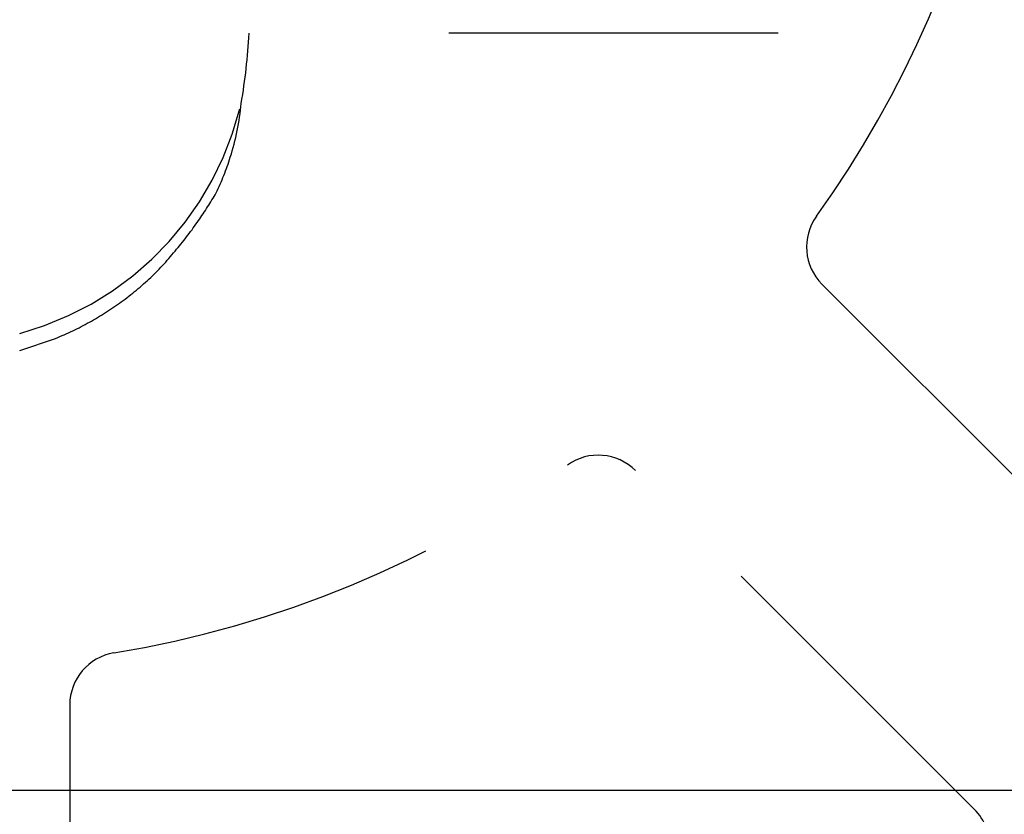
# Model space of a CAD drawing. Extents: x 1 to 20.5, y 0.6 to 13.
# Tile 9 of 27: x 5.432 to 5.806, y 4.271 to 4.572. Entities that reach past the tile are written whole.
import ezdxf

# ---------------------------------------------------------------- set-up
doc = ezdxf.new("R2010")
doc.units = 0
doc.linetypes.add('HIDDEN', pattern=[0.1875, 0.125, -0.0625])
doc.layers.add('ACSRY', color=30, linetype='CONTINUOUS')

msp = doc.modelspace()

# ---------------------------------------------------------------- linework, layer by layer
at = {"layer": 'ACSRY', "color": 30, "linetype": 'HIDDEN'}
for p, q in [((8.8698891, 4.5668238), (5.5191398, 4.566823)), ((5.7364952, 4.4716207), (5.8649809, 4.343135)), ((5.7942702, 4.2724243), (5.6657845, 4.40091)), ((5.4511398, 4.3120013), (5.4511398, 4.191823))]:
    msp.add_line(p, q, dxfattribs=at)
at = {"layer": 'ACSRY', "color": 30, "linetype": 'CONTINUOUS'}
msp.add_line((8.8698898, 4.2795154), (1.9323898, 4.2795154), dxfattribs=at)
at = {"layer": 'ACSRY', "color": 30, "linetype": 'HIDDEN'}
msp.add_lwpolyline([(5.4321402, 4.4464408), (5.4457285, 4.4510732, 0.030007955), (5.4585762, 4.4572154, 0.029364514), (5.4706925, 4.4649221, 0.030217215), (5.4818351, 4.4741857, 0.03437987), (5.4916399, 4.4848993, 0.02893302), (5.4999777, 4.4957758, 0.01588347), (5.5066922, 4.5062293, 0.034297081), (5.5120422, 4.5197852, 0.055014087), (5.5161852, 4.5402404, 0.030402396), (5.5191403, 4.5668238, 0.017311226)], format="xyb", dxfattribs=at)
for centre, radius, start, end in [((5.4011398, 4.7362654), 0.41, 324.36892000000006, 348.49869999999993), ((5.4011398, 4.566823), 0.118, 285.23104, 0), ((5.7506373, 4.4857628), 0.02, 144.36892, 225), ((5.6516423, 4.3867679), 0.02, 45, 125.63108), ((5.4011398, 4.7362654), 0.41, 279.36891999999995, 305.63107999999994), ((5.4711398, 4.3120013), 0.02, 99.36891599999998, 180.00000999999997), ((5.780128, 4.2582822), 0.02, 308.41056, 45.000009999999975)]:
    msp.add_arc(centre, radius, start, end, dxfattribs=at)

doc.saveas('drawing.dxf')
